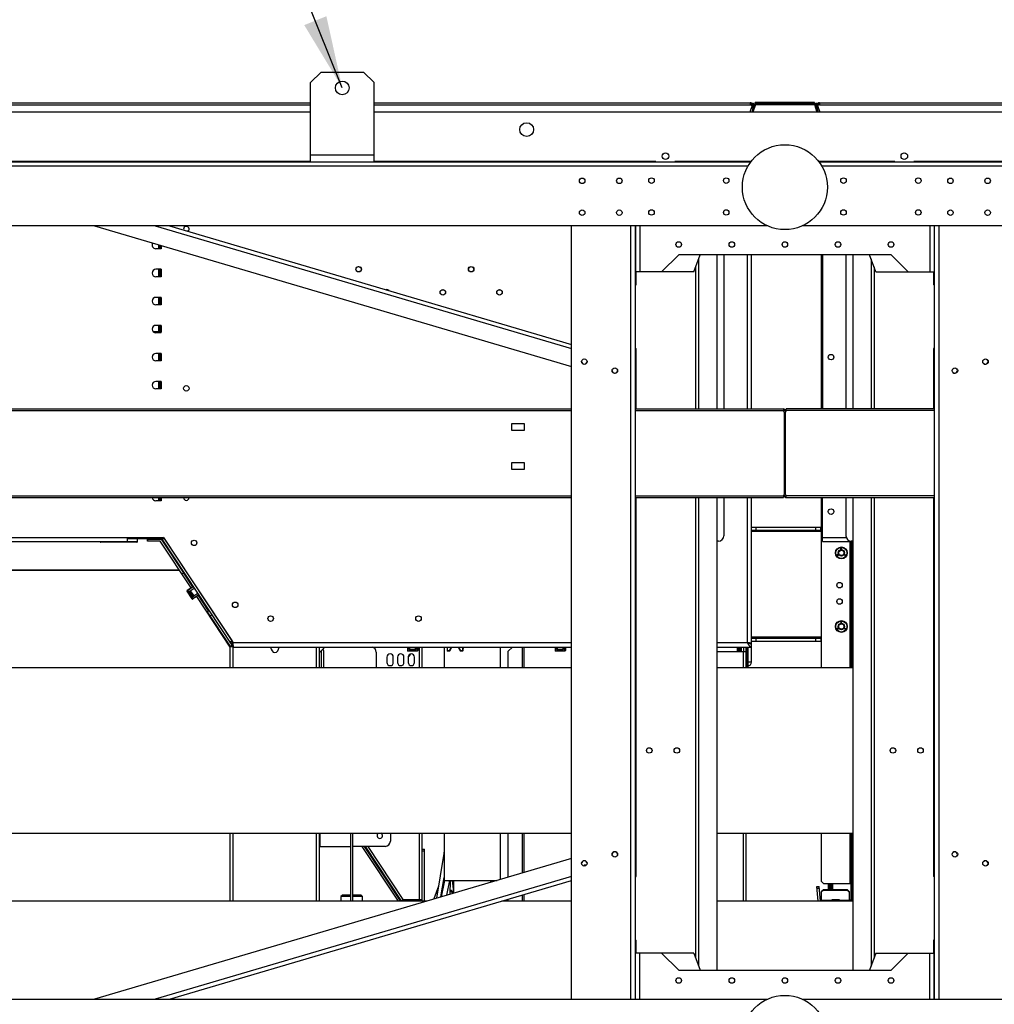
# Model space of a CAD drawing. Header units: millimetres. Extents: x 0 to 39025, y 0 to 11880.
# Tile 30 of 54: x 27178 to 28096, y 5759 to 6687. Entities that reach past the tile are written whole.
import ezdxf

# ---------------------------------------------------------------- set-up
doc = ezdxf.new("R2010")
doc.units = ezdxf.units.MM
doc.layers.add('ANOTACIJE', color=7, linetype='Continuous')
doc.dimstyles.new('SLDDIMSTYLE2', dxfattribs={"dimtxt": 0.18, "dimasz": 1.050735, "dimexe": 0, "dimexo": 0.0625, "dimgap": 0, "dimtad": 0, "dimtih": 1, "dimtoh": 1, "dimdec": 0, "dimrnd": 1e-09, "dimzin": 0, "dimdsep": 46, "dimtxsty": 'Standard', "dimblk1": 'DOT', "dimblk2": 'DOT', "dimsah": 1, "dimcen": 0.09, "dimadec": 0, "dimazin": 0, "dimtfac": 1.050735, "dimtdec": 0, "dimtofl": 0, "dimtmove": 0, "dimatfit": 3, "dimldrblk": 'DOT', "dimfxl": 1, "dimfrac": 2, "dimtolj": 1, "dimtzin": 0, "dimarcsym": 0})
doc.dimstyles.new('SLDDIMSTYLE3', dxfattribs={"dimtxt": 0.18, "dimasz": 3.414889, "dimexe": 0, "dimexo": 0.0625, "dimgap": 0, "dimtad": 0, "dimtih": 1, "dimtoh": 1, "dimdec": 0, "dimrnd": 1e-09, "dimzin": 0, "dimdsep": 46, "dimtxsty": 'Standard', "dimsah": 1, "dimcen": 0.09, "dimadec": 0, "dimazin": 0, "dimtfac": 3.414889, "dimtdec": 0, "dimtofl": 0, "dimtmove": 0, "dimatfit": 3, "dimfxl": 1, "dimfrac": 2, "dimtolj": 1, "dimtzin": 0, "dimarcsym": 0})

# ---------------------------------------------------------------- blocks, each defined once
blk = doc.blocks.new('_Dot')
at = {"color": 0, "linetype": 'ByBlock', "lineweight": -2}
blk.add_line((-0.5, 0), (-1, 0), dxfattribs=at)
at = {"color": 0, "linetype": 'ByBlock', "const_width": 0.5}
blk.add_lwpolyline([(-0.25, 0, 1), (0.25, 0, 1)], format="xyb", close=True, dxfattribs=at)

msp = doc.modelspace()

# ---------------------------------------------------------------- linework, layer by layer
at = {"color": 7, "linetype": 'Continuous', "lineweight": 25, "ltscale": 20}
for p, q in [((27461.68, 6637.92), (27451.68, 6627.92)), ((27461.68, 6637.92), (27501.68, 6637.92)), ((27511.68, 6627.92), (27501.68, 6637.92)), ((27451.68, 6552.92), (27451.68, 6627.92)), ((27511.68, 6552.92), (27511.68, 6627.92)), ((26836.68, 6608.98), (27451.68, 6608.98)), ((26836.68, 6606.98), (27451.68, 6606.98)), ((27511.68, 6608.98), (27865.81, 6608.98)), ((27511.68, 6606.98), (27865.81, 6606.98)), ((27867.71, 6606.36), (27865.7, 6600.17)), ((27865.81, 6608.98), (27865.81, 6606.98)), ((27865.81, 6606.98), (27867.71, 6606.36)), ((27866.64, 6606.73), (27866.64, 6607.31)), ((27866.89, 6608.65), (27869.11, 6608.65)), ((27869.65, 6607.22), (27867.36, 6600.17)), ((27869.83, 6607.74), (27867.37, 6600.17)), ((27867.75, 6606.55), (27869.11, 6606.55)), ((27870.78, 6607.43), (27868.42, 6600.17)), ((27869.11, 6605.76), (27869.11, 6608.65)), ((27869.11, 6605.81), (27869.2, 6605.81)), ((27869.11, 6605.79), (27869.19, 6605.79)), ((27869.67, 6607.24), (27869.65, 6607.22)), ((27869.83, 6607.74), (27870.78, 6607.43)), ((27926.56, 6609.35), (27870.56, 6609.35)), ((27870.56, 6609.35), (27926.56, 6609.35)), ((27870.56, 6608.69), (27870.56, 6609.35)), ((27870.56, 6609.25), (27871.56, 6609.23)), ((27870.71, 6607.2), (27926.41, 6607.2)), ((27871.54, 6607.98), (27871.54, 6608.98)), ((27871.54, 6608.98), (27925.58, 6608.98)), ((27871.54, 6607.98), (27925.58, 6607.98)), ((27871.56, 6609.23), (27871.56, 6608.98)), ((27871.56, 6609.23), (27925.56, 6609.23)), ((27925.56, 6609.23), (27926.56, 6609.25)), ((27925.56, 6608.98), (27925.56, 6609.23)), ((27925.58, 6607.98), (27925.58, 6608.98)), ((27927.29, 6607.74), (27926.34, 6607.43)), ((27926.34, 6607.43), (27928.7, 6600.17)), ((27926.56, 6609.35), (27926.56, 6608.69)), ((27927.29, 6607.74), (27929.75, 6600.17)), ((27927.47, 6607.22), (27927.45, 6607.24)), ((27927.47, 6607.22), (27929.76, 6600.17)), ((27927.92, 6605.81), (27928.01, 6605.81)), ((27927.93, 6605.79), (27928.01, 6605.79)), ((27928.01, 6608.65), (27930.23, 6608.65)), ((27928.01, 6608.65), (27928.01, 6605.76)), ((27928.01, 6606.55), (27929.37, 6606.55)), ((27931.31, 6606.98), (27929.41, 6606.36)), ((27929.41, 6606.36), (27931.42, 6600.17)), ((27930.48, 6607.31), (27930.48, 6606.73)), ((27931.31, 6608.98), (28285.44, 6608.98)), ((27931.31, 6608.98), (27931.31, 6606.98)), ((27931.31, 6606.98), (28285.44, 6606.98)), ((27451.68, 6600.17), (26836.68, 6600.17)), ((28285.44, 6600.17), (27511.68, 6600.17)), ((27866.58, 6602.88), (27869.05, 6605.34)), ((27866.59, 6602.91), (27869.06, 6605.38)), ((27866.75, 6603.4), (27869.11, 6605.76)), ((27867.51, 6605.76), (27869.11, 6605.76)), ((27928.01, 6605.76), (27930.37, 6603.4)), ((27928.01, 6605.76), (27929.6, 6605.76)), ((27930.53, 6602.91), (27928.06, 6605.38)), ((27930.54, 6602.88), (27928.07, 6605.34)), ((27451.68, 6559.92), (27511.68, 6559.92)), ((27866.19, 6552.92), (26497.18, 6552.92)), ((27451.68, 6553.72), (26836.68, 6553.72)), ((27777.06, 6553.72), (27511.68, 6553.72)), ((27776.06, 6552.92), (27776.06, 6553.72)), ((27777.06, 6552.92), (27777.06, 6553.72)), ((27866.79, 6553.72), (27795.06, 6553.72)), ((27795.06, 6553.72), (27795.06, 6552.92)), ((27796.06, 6553.72), (27796.06, 6552.92)), ((28002.06, 6553.72), (27930.33, 6553.72)), ((29299.94, 6552.92), (27930.93, 6552.92)), ((28001.06, 6553.72), (28001.06, 6552.92)), ((28002.06, 6553.72), (28002.06, 6552.92)), ((28285.44, 6553.72), (28020.06, 6553.72)), ((28020.06, 6552.92), (28020.06, 6553.72)), ((28021.06, 6552.92), (28021.06, 6553.72)), ((27863.75, 6549.12), (26499.62, 6549.12)), ((29297.5, 6549.12), (27933.37, 6549.12)), ((27882.2, 6492.92), (26481.17, 6492.92)), ((27248.17, 6492.92), (27697.61, 6360.42)), ((27305.46, 6492.92), (27697.61, 6377.31)), ((27318.9, 6492.92), (27697.61, 6381.27)), ((27697.61, 5764.42), (27697.61, 6492.92)), ((27753.61, 5764.42), (27753.61, 6492.92)), ((27757.61, 6492.92), (27757.61, 5764.42)), ((27757.91, 6492.92), (27757.91, 6449.62)), ((27761.91, 6492.92), (27761.91, 6449.62)), ((29315.95, 6492.92), (27914.93, 6492.92)), ((28035.21, 6492.92), (28035.21, 6449.62)), ((28039.21, 6492.92), (28039.21, 6449.62)), ((28039.51, 5764.42), (28039.51, 6492.92)), ((28043.51, 6492.92), (28043.51, 5764.42)), ((27311.06, 6471.42), (27306.06, 6471.42)), ((27308.66, 6475.08), (27308.66, 6471.42)), ((27309.46, 6474.85), (27309.46, 6471.42)), ((27310.96, 6474.41), (27310.96, 6471.42)), ((27311.06, 6471.42), (27311.06, 6474.38)), ((27798.56, 6465.82), (27782.36, 6449.62)), ((27998.56, 6465.82), (27798.56, 6465.82)), ((27812.91, 6449.62), (27818.81, 6465.82)), ((27817.44, 6320.47), (27817.44, 6462.06)), ((27834.65, 6320.47), (27834.65, 6465.82)), ((27841.06, 6465.82), (27841.06, 6320.47)), ((27863.06, 6465.82), (27863.06, 6320.47)), ((27867.06, 6320.47), (27867.06, 6465.82)), ((27933.06, 6320.47), (27933.06, 6465.82)), ((27934.06, 6465.82), (27934.06, 6320.47)), ((27956.06, 6465.82), (27956.06, 6320.47)), ((27962.47, 6465.82), (27962.47, 6320.47)), ((27984.21, 6449.62), (27978.31, 6465.82)), ((27979.68, 6462.06), (27979.68, 6320.47)), ((27998.56, 6465.82), (28014.76, 6449.62)), ((27311.06, 6452.02), (27306.06, 6452.02)), ((27308.66, 6452.02), (27308.66, 6445.02)), ((27309.46, 6452.02), (27309.46, 6445.02)), ((27310.96, 6452.02), (27310.96, 6445.02)), ((27311.06, 6445.02), (27311.06, 6452.02)), ((27812.91, 6449.62), (27757.91, 6449.62)), ((27758.61, 6437.42), (27758.61, 6449.62)), ((27814.61, 6320.47), (27814.61, 6454.29)), ((27982.51, 6454.29), (27982.51, 6320.47)), ((27984.21, 6449.62), (28039.21, 6449.62)), ((28038.51, 6449.62), (28038.51, 6437.42)), ((27311.06, 6445.02), (27306.06, 6445.02)), ((27758.61, 6439.42), (27757.61, 6439.42)), ((28038.51, 6439.42), (28039.51, 6439.42)), ((27757.61, 6437.42), (27758.61, 6437.42)), ((28039.51, 6437.42), (28038.51, 6437.42)), ((27311.06, 6425.62), (27306.06, 6425.62)), ((27308.66, 6425.62), (27308.66, 6418.62)), ((27309.46, 6425.62), (27309.46, 6418.62)), ((27310.96, 6425.62), (27310.96, 6418.62)), ((27311.06, 6418.62), (27311.06, 6425.62)), ((27311.06, 6418.62), (27306.06, 6418.62)), ((27304.16, 6392.8), (27304.16, 6392.86)), ((27304.65, 6392.86), (27304.53, 6392.86)), ((27304.53, 6392.86), (27304.53, 6392.57)), ((27304.66, 6393.24), (27304.54, 6393.24)), ((27311.06, 6392.86), (27304.65, 6392.86)), ((27311.06, 6393.24), (27304.66, 6393.24)), ((27311.06, 6399.22), (27306.06, 6399.22)), ((27308.66, 6399.22), (27308.66, 6393.24)), ((27309.46, 6399.22), (27309.46, 6393.24)), ((27310.96, 6399.22), (27310.96, 6393.24)), ((27311.06, 6392.22), (27311.06, 6399.22)), ((27311.06, 6392.22), (27306.06, 6392.22)), ((27757.61, 6377.42), (27758.61, 6377.42)), ((27757.61, 6375.42), (27758.61, 6375.42)), ((27758.61, 6320.47), (27758.61, 6377.42)), ((28039.51, 6377.42), (28038.51, 6377.42)), ((28038.51, 6377.42), (28038.51, 6320.47)), ((28039.51, 6375.42), (28038.51, 6375.42)), ((27311.06, 6372.82), (27306.06, 6372.82)), ((27311.06, 6365.82), (27306.06, 6365.82)), ((27308.66, 6372.82), (27308.66, 6365.82)), ((27309.46, 6372.82), (27309.46, 6365.82)), ((27310.96, 6372.82), (27310.96, 6365.82)), ((27311.06, 6365.82), (27311.06, 6372.82)), ((27311.06, 6346.42), (27306.06, 6346.42)), ((27308.66, 6346.42), (27308.66, 6339.42)), ((27309.46, 6346.42), (27309.46, 6339.42)), ((27310.96, 6346.42), (27310.96, 6339.42)), ((27311.06, 6339.42), (27311.06, 6346.42)), ((27311.06, 6339.42), (27306.06, 6339.42)), ((26464.56, 6320.47), (27697.61, 6320.47)), ((26464.56, 6318.87), (27697.61, 6318.87)), ((27757.61, 6320.47), (27897.31, 6320.47)), ((27757.61, 6318.87), (27897.21, 6318.87)), ((27897.21, 6320.47), (27897.21, 6318.87)), ((27897.31, 6319.67), (27897.21, 6319.67)), ((27898.01, 6317.48), (27897.21, 6318.87)), ((27897.31, 6320.47), (27897.31, 6319.67)), ((27898.44, 6320), (27897.87, 6319.43)), ((27898.17, 6319.14), (27897.87, 6319.43)), ((27898.74, 6319.7), (27898.17, 6319.14)), ((27898.74, 6319.7), (27898.44, 6320)), ((27899.91, 6318.87), (27899.11, 6317.48)), ((27899.3, 6319.47), (27899.3, 6318.67)), ((27899.91, 6319.47), (27899.3, 6319.47)), ((27899.79, 6318.67), (27899.3, 6318.67)), ((28039.51, 6320.47), (27899.91, 6320.47)), ((27899.91, 6318.87), (27899.91, 6320.47)), ((28039.51, 6318.87), (27899.91, 6318.87)), ((27898.01, 6317.48), (27898.01, 6239.85)), ((27899.11, 6239.85), (27899.11, 6317.48)), ((27653.21, 6306.47), (27641.21, 6306.47)), ((27641.21, 6306.47), (27641.21, 6300.47)), ((27641.21, 6300.47), (27653.21, 6300.47)), ((27653.21, 6300.47), (27653.21, 6306.47)), ((27653.21, 6269.67), (27641.21, 6269.67)), ((27641.21, 6269.67), (27641.21, 6263.67)), ((27641.21, 6263.67), (27653.21, 6263.67)), ((27653.21, 6263.67), (27653.21, 6269.67)), ((26585.95, 6238.47), (27697.61, 6238.47)), ((26587.16, 6236.87), (27697.61, 6236.87)), ((27308.66, 6236.87), (27308.66, 6233.82)), ((27309.46, 6236.87), (27309.46, 6233.82)), ((27310.96, 6236.87), (27310.96, 6233.82)), ((27311.06, 6233.82), (27311.06, 6236.87)), ((27757.61, 6238.47), (27897.21, 6238.47)), ((27757.61, 6236.87), (27897.21, 6236.87)), ((27758.61, 5879.92), (27758.61, 6236.87)), ((27814.61, 5803.05), (27814.61, 6236.87)), ((27817.44, 5795.28), (27817.44, 6236.87)), ((27834.65, 5791.52), (27834.65, 6236.87)), ((27841.06, 6236.87), (27841.06, 6200.92)), ((27863.06, 6236.87), (27863.06, 6100.12)), ((27867.06, 6099.14), (27867.06, 6236.87)), ((27897.21, 6238.47), (27898.01, 6239.85)), ((27897.21, 6238.47), (27897.21, 6236.87)), ((27897.21, 6237.87), (27897.82, 6237.87)), ((27897.33, 6238.67), (27897.82, 6238.67)), ((27897.82, 6237.87), (27897.82, 6238.67)), ((27898.38, 6237.63), (27898.95, 6238.2)), ((27898.38, 6237.63), (27898.68, 6237.34)), ((27898.68, 6237.34), (27899.25, 6237.9)), ((27898.95, 6238.2), (27899.25, 6237.9)), ((27899.11, 6239.85), (27899.91, 6238.47)), ((27899.81, 6236.87), (27899.81, 6237.67)), ((27899.81, 6237.67), (27899.91, 6237.67)), ((27899.81, 6236.87), (28039.51, 6236.87)), ((27899.91, 6236.87), (27899.91, 6238.47)), ((28039.51, 6238.47), (27899.91, 6238.47)), ((27933.06, 6076.67), (27933.06, 6236.87)), ((27934.06, 6195.42), (27934.06, 6236.87)), ((27956.06, 6236.87), (27956.06, 6200.92)), ((27962.47, 6236.87), (27962.47, 5791.52)), ((27979.68, 6236.87), (27979.68, 5795.28)), ((27982.51, 6236.87), (27982.51, 5803.05)), ((28038.51, 6236.87), (28038.51, 5879.92)), ((27311.06, 6233.82), (27306.06, 6233.82)), ((27867.06, 6209.07), (27932.56, 6209.07)), ((27871.06, 6209.07), (27871.06, 6206.07)), ((27927.56, 6206.07), (27927.56, 6209.07)), ((27932.56, 6205.27), (27932.56, 6209.07)), ((26548.03, 6199.42), (27313.26, 6199.42)), ((27279.06, 6199.42), (27279.06, 6195.42)), ((27279.06, 6198.42), (27308.66, 6198.42)), ((27288.66, 6197.92), (27279.06, 6197.92)), ((27285.16, 6197.92), (27285.16, 6198.42)), ((27288.66, 6195.42), (27288.66, 6197.92)), ((27298.3, 6198.42), (27298.3, 6195.82)), ((27298.31, 6195.82), (27298.31, 6198.42)), ((27298.31, 6197.87), (27311.39, 6197.87)), ((27308.66, 6197.87), (27308.66, 6198.42)), ((27309.46, 6198.42), (27309.46, 6198.56)), ((27311.32, 6198.42), (27309.46, 6198.42)), ((27310.93, 6197.87), (27311.4, 6198.18)), ((27310.96, 6199.42), (27310.96, 6198.42)), ((27311.09, 6197.97), (27311.16, 6197.87)), ((27311.26, 6199.42), (27311.26, 6198.96)), ((27311.26, 6198.96), (27312.76, 6198.96)), ((27311.37, 6198.24), (27311.26, 6198.42)), ((27333.14, 6165.01), (27311.39, 6197.87)), ((27312.89, 6198.52), (27311.64, 6197.69)), ((27311.64, 6197.69), (27377.71, 6097.86)), ((27312.79, 6198.73), (27313.56, 6198.96)), ((27313.69, 6198.76), (27312.89, 6198.52)), ((27313.6, 6198.73), (27312.89, 6198.52)), ((27313.26, 6199.42), (27378.98, 6100.12)), ((27313.69, 6198.76), (27377.61, 6102.19)), ((27313.69, 6198.76), (27313.69, 6198.76)), ((27932.56, 6206.07), (27867.06, 6206.07)), ((27867.06, 6205.27), (27933.06, 6205.27)), ((27934.06, 6199.42), (27956.29, 6199.42)), ((26543.71, 6195.42), (27288.66, 6195.42)), ((27288.16, 6194.92), (27254.16, 6194.92)), ((27310.1, 6195.82), (27298.3, 6195.82)), ((27339.23, 6151.81), (27310.1, 6195.82)), ((27836.06, 6195.92), (27834.65, 6195.92)), ((27934.06, 6195.42), (27962.47, 6195.42)), ((27951.34, 6188.45), (27951.34, 6189.43)), ((27951.34, 6189.43), (27951.87, 6189.43)), ((27951.58, 6188.45), (27951.34, 6188.45)), ((27951.58, 6189), (27951.58, 6189.25)), ((27951.58, 6189.25), (27951.82, 6189.25)), ((27951.82, 6189), (27951.58, 6189)), ((27951.87, 6188.82), (27951.58, 6188.82)), ((27951.58, 6188.82), (27951.58, 6188.45)), ((27959.76, 6195.42), (27959.76, 6076.67)), ((27960.56, 6195.42), (27960.56, 6076.67)), ((27962.47, 6195.92), (27961.06, 6195.92)), ((27962.06, 6076.67), (27962.06, 6195.42)), ((27962.36, 6076.67), (27962.36, 6195.42)), ((27962.47, 6195.32), (27962.36, 6195.32)), ((27947.51, 6183.03), (27948.36, 6183.52)), ((27947.7, 6182.7), (27947.51, 6183.03)), ((27948.37, 6182.89), (27947.7, 6182.7)), ((27948.47, 6183.32), (27947.77, 6182.91)), ((27947.77, 6182.91), (27948.59, 6183.12)), ((27947.88, 6182.4), (27948.37, 6182.89)), ((27948.07, 6182.07), (27947.88, 6182.4)), ((27948.91, 6182.56), (27948.07, 6182.07)), ((27948.68, 6182.96), (27948.09, 6182.35)), ((27948.09, 6182.35), (27948.8, 6182.76)), ((27948.36, 6183.52), (27948.47, 6183.32)), ((27948.59, 6183.12), (27948.68, 6182.96)), ((27948.8, 6182.76), (27948.91, 6182.56)), ((27954.69, 6182.7), (27955.08, 6183.38)), ((27954.84, 6182.62), (27954.69, 6182.7)), ((27955.11, 6183.07), (27954.84, 6182.62)), ((27955.05, 6182.54), (27955.3, 6182.96)), ((27955.21, 6182.45), (27955.05, 6182.54)), ((27955.08, 6183.38), (27955.92, 6182.89)), ((27955.3, 6182.96), (27955.11, 6183.07)), ((27955.46, 6182.87), (27955.21, 6182.45)), ((27955.38, 6182.31), (27955.65, 6182.76)), ((27955.54, 6182.22), (27955.38, 6182.31)), ((27955.65, 6182.76), (27955.46, 6182.87)), ((27955.92, 6182.89), (27955.54, 6182.22)), ((27328.35, 6168.25), (26514.38, 6168.25)), ((27328.18, 6168.51), (26514.67, 6168.51)), ((27330.5, 6165.01), (27330.74, 6165.01)), ((27332.4, 6165.79), (27332.15, 6165.63)), ((27332.4, 6165.79), (27332.38, 6165.57)), ((27340.79, 6152.85), (27332.38, 6165.57)), ((27334.52, 6162.65), (27332.4, 6165.79)), ((27332.93, 6165.01), (27333.14, 6165.01)), ((27333.14, 6165.01), (27333.32, 6164.74)), ((27333.32, 6164.44), (27333.32, 6164.74)), ((27333.32, 6164.74), (27335.96, 6160.75)), ((27340.95, 6152.95), (27334.52, 6162.65)), ((27335.96, 6160.49), (27335.96, 6160.75)), ((27962.06, 6164.42), (27962.36, 6164.42)), ((27962.36, 6163.99), (27962.06, 6163.99)), ((27341.16, 6153.09), (27335.65, 6149.45)), ((27341.37, 6152.77), (27335.85, 6149.12)), ((27337.3, 6148.56), (27342.07, 6151.72)), ((27340.36, 6141.44), (27335.45, 6148.86)), ((27335.65, 6149.45), (27335.56, 6149.38)), ((27335.85, 6149.12), (27335.76, 6149.06)), ((27335.76, 6149.06), (27340.66, 6141.65)), ((27337.3, 6148.56), (27340.81, 6143.27)), ((27338.86, 6149.21), (27337.48, 6148.3)), ((27342.01, 6144.44), (27338.86, 6149.21)), ((27340.63, 6143.53), (27342.01, 6144.44)), ((27340.76, 6141.71), (27346.28, 6145.36)), ((27345.58, 6146.42), (27340.81, 6143.27)), ((27346.49, 6145.04), (27340.98, 6141.4)), ((27376.18, 6095.99), (27344.56, 6143.77)), ((27355.74, 6130.27), (27346.12, 6144.8)), ((27355.89, 6130.37), (27346.27, 6144.9)), ((27340.76, 6141.71), (27340.66, 6141.65)), ((27340.98, 6141.4), (27340.88, 6141.34)), ((27354.43, 6129.41), (27356.1, 6130.52)), ((27354.43, 6129.41), (27376.05, 6096.76)), ((27358.86, 6126.35), (27357.19, 6125.24)), ((27947.51, 6113.66), (27948.36, 6114.14)), ((27948.36, 6114.14), (27948.47, 6113.95)), ((27951.34, 6120.05), (27951.87, 6120.05)), ((27951.34, 6119.08), (27951.34, 6120.05)), ((27951.58, 6119.08), (27951.34, 6119.08)), ((27951.58, 6119.88), (27951.82, 6119.88)), ((27951.58, 6119.62), (27951.58, 6119.88)), ((27951.82, 6119.62), (27951.58, 6119.62)), ((27951.58, 6119.45), (27951.58, 6119.08)), ((27951.87, 6119.45), (27951.58, 6119.45)), ((27933.06, 6105.27), (27867.06, 6105.27)), ((27932.56, 6105.27), (27932.56, 6101.47)), ((27947.7, 6113.33), (27947.51, 6113.66)), ((27948.37, 6113.51), (27947.7, 6113.33)), ((27948.47, 6113.95), (27947.77, 6113.54)), ((27947.77, 6113.54), (27948.59, 6113.74)), ((27947.88, 6113.03), (27948.37, 6113.51)), ((27948.07, 6112.7), (27947.88, 6113.03)), ((27948.91, 6113.19), (27948.07, 6112.7)), ((27948.68, 6113.59), (27948.09, 6112.98)), ((27948.09, 6112.98), (27948.8, 6113.38)), ((27948.59, 6113.74), (27948.68, 6113.59)), ((27948.8, 6113.38), (27948.91, 6113.19)), ((27954.69, 6113.33), (27955.08, 6114)), ((27954.84, 6113.24), (27954.69, 6113.33)), ((27955.11, 6113.7), (27954.84, 6113.24)), ((27955.05, 6113.17), (27955.3, 6113.59)), ((27955.21, 6113.07), (27955.05, 6113.17)), ((27955.08, 6114), (27955.92, 6113.51)), ((27955.3, 6113.59), (27955.11, 6113.7)), ((27955.46, 6113.5), (27955.21, 6113.07)), ((27955.38, 6112.93), (27955.65, 6113.39)), ((27955.54, 6112.84), (27955.38, 6112.93)), ((27955.65, 6113.39), (27955.46, 6113.5)), ((27955.92, 6113.51), (27955.54, 6112.84)), ((27376, 6100.45), (27377.25, 6101.28)), ((27376.05, 6096.76), (27377.71, 6097.86)), ((27376.18, 6076.67), (27376.18, 6096.32)), ((27378.98, 6096.32), (27376.18, 6096.32)), ((27377.21, 6099.53), (27378.89, 6096.99)), ((27377.61, 6102.19), (27377.61, 6102.19)), ((27377.74, 6100.94), (27378.06, 6101.52)), ((27378.16, 6101.36), (27377.92, 6100.92)), ((27377.92, 6100.92), (27377.92, 6099.42)), ((27377.92, 6099.42), (27378.98, 6099.42)), ((27378.43, 6096.32), (27378.15, 6096.75)), ((27378.21, 6096.32), (27378.18, 6096.36)), ((27378.98, 6096.12), (27378.98, 6100.12)), ((27697.61, 6100.12), (27378.98, 6100.12)), ((27378.98, 6099.12), (27378.98, 6099.12)), ((27378.98, 6076.67), (27378.98, 6099.12)), ((27378.98, 6097.12), (27378.98, 6097.12)), ((27378.98, 6096.12), (27697.61, 6096.12)), ((27457.38, 6076.67), (27457.38, 6096.12)), ((27460.18, 6090.99), (27465.31, 6096.12)), ((27460.18, 6076.67), (27460.18, 6096.12)), ((27543.03, 6096.12), (27543.03, 6092.82)), ((27543.41, 6096.12), (27543.41, 6092.81)), ((27544.68, 6093.7), (27544.68, 6096.12)), ((27551.03, 6096.12), (27551.03, 6093.7)), ((27552.3, 6092.81), (27552.3, 6096.12)), ((27552.69, 6096.12), (27552.69, 6092.82)), ((27554.45, 6076.67), (27554.45, 6096.12)), ((27556.75, 6096.12), (27556.75, 6076.67)), ((27577.56, 6096.12), (27577.56, 6076.67)), ((27580.33, 6096.12), (27580.41, 6092.8)), ((27580.79, 6092.81), (27580.71, 6096.12)), ((27584.03, 6095.6), (27582.67, 6092.81)), ((27584.46, 6095.6), (27583.01, 6092.65)), ((27591.69, 6095.6), (27584.03, 6095.6)), ((27592.71, 6092.65), (27591.26, 6095.6)), ((27593.05, 6092.81), (27591.69, 6095.6)), ((27595.01, 6096.12), (27594.93, 6092.81)), ((27595.39, 6096.12), (27595.31, 6092.8)), ((27630.56, 6076.67), (27630.56, 6096.12)), ((27641.86, 6096.12), (27638.06, 6092.32)), ((27651.26, 6096.12), (27651.26, 6076.67)), ((27653.06, 6076.67), (27653.06, 6096.12)), ((27682.13, 6096.12), (27682.13, 6092.82)), ((27682.51, 6096.12), (27682.51, 6092.81)), ((27683.78, 6093.7), (27683.78, 6096.12)), ((27690.13, 6096.12), (27690.13, 6093.7)), ((27691.4, 6092.81), (27691.4, 6096.12)), ((27691.79, 6096.12), (27691.79, 6092.82)), ((27863.06, 6100.12), (27834.65, 6100.12)), ((27834.65, 6096.12), (27867.06, 6096.12)), ((27853.56, 6096.12), (27853.56, 6091.62)), ((27854.56, 6096.12), (27854.56, 6091.62)), ((27855.36, 6091.62), (27855.36, 6096.12)), ((27855.81, 6091.62), (27855.81, 6096.12)), ((27856.81, 6091.62), (27856.81, 6096.12)), ((27857.61, 6091.62), (27857.61, 6096.12)), ((27859.96, 6091.62), (27859.96, 6096.12)), ((27861.96, 6076.67), (27861.96, 6096.12)), ((27862.26, 6096.12), (27862.26, 6076.67)), ((27863.76, 6099.87), (27863.76, 6099.85)), ((27863.76, 6096.12), (27863.76, 6076.67)), ((27864.06, 6081.92), (27864.06, 6096.12)), ((27864.42, 6099.62), (27867.06, 6099.62)), ((27867.06, 6104.47), (27932.56, 6104.47)), ((27932.56, 6101.47), (27867.06, 6101.47)), ((27867.06, 6096.12), (27867.06, 6099.12)), ((27867.06, 6081.92), (27867.06, 6096.1)), ((27871.06, 6104.47), (27871.06, 6101.47)), ((27927.56, 6101.47), (27927.56, 6104.47)), ((27462.18, 6076.67), (27462.18, 6092.99)), ((27464.18, 6076.67), (27464.18, 6092.12)), ((27513.57, 6091.32), (27513.57, 6076.67)), ((27523.75, 6086.62), (27523.75, 6081.62)), ((27529.75, 6081.62), (27529.75, 6086.62)), ((27533.75, 6086.62), (27533.75, 6081.62)), ((27539.75, 6081.62), (27539.75, 6086.62)), ((27543.03, 6092.82), (27543.03, 6092.7)), ((27543.03, 6092.7), (27543.05, 6092.62)), ((27543.41, 6092.81), (27543.41, 6092.69)), ((27543.41, 6092.69), (27552.3, 6092.69)), ((27552.3, 6092.32), (27543.41, 6092.32)), ((27543.75, 6086.62), (27543.75, 6081.62)), ((27544.68, 6093.7), (27551.03, 6093.7)), ((27550.72, 6095.36), (27545, 6095.36)), ((27545, 6095.36), (27545, 6093.7)), ((27549.75, 6081.62), (27549.75, 6086.62)), ((27550.72, 6093.7), (27550.72, 6095.36)), ((27552.3, 6092.81), (27552.3, 6092.69)), ((27552.69, 6092.82), (27552.69, 6092.7)), ((27580.41, 6092.8), (27580.42, 6092.69)), ((27580.42, 6092.69), (27580.8, 6092.7)), ((27580.79, 6092.81), (27580.8, 6092.7)), ((27580.8, 6092.7), (27582.61, 6092.7)), ((27580.8, 6092.7), (27580.8, 6092.32)), ((27582.61, 6092.32), (27580.8, 6092.32)), ((27582.67, 6092.81), (27582.61, 6092.7)), ((27582.61, 6092.7), (27582.61, 6092.32)), ((27582.61, 6092.7), (27582.96, 6092.53)), ((27583.01, 6092.65), (27582.96, 6092.53)), ((27592.71, 6092.65), (27592.76, 6092.53)), ((27592.76, 6092.53), (27593.11, 6092.7)), ((27593.05, 6092.81), (27593.11, 6092.7)), ((27593.11, 6092.7), (27594.92, 6092.7)), ((27593.11, 6092.7), (27593.11, 6092.32)), ((27594.92, 6092.32), (27593.11, 6092.32)), ((27594.93, 6092.81), (27594.92, 6092.7)), ((27594.92, 6092.7), (27594.92, 6092.32)), ((27594.92, 6092.7), (27595.3, 6092.69)), ((27595.31, 6092.8), (27595.3, 6092.69)), ((27638.06, 6076.67), (27638.06, 6092.32)), ((27682.13, 6092.82), (27682.13, 6092.7)), ((27682.13, 6092.7), (27682.15, 6092.62)), ((27682.51, 6092.81), (27682.51, 6092.69)), ((27682.51, 6092.69), (27691.4, 6092.69)), ((27691.4, 6092.32), (27682.51, 6092.32)), ((27683.78, 6093.7), (27690.13, 6093.7)), ((27689.82, 6095.36), (27684.1, 6095.36)), ((27684.1, 6095.36), (27684.1, 6093.7)), ((27689.82, 6093.7), (27689.82, 6095.36)), ((27691.4, 6092.81), (27691.4, 6092.69)), ((27691.79, 6092.82), (27691.79, 6092.7)), ((27861.96, 6091.62), (27834.65, 6091.62)), ((27859.16, 6091.62), (27859.16, 6076.67)), ((27862.26, 6081.12), (27861.96, 6081.12)), ((27867.06, 6081.92), (27864.06, 6081.92)), ((27697.61, 6076.67), (26764.06, 6076.67)), ((27962.47, 6076.67), (27834.65, 6076.67)), ((26920.06, 5920.67), (27697.61, 5920.67)), ((27376.18, 5856.67), (27376.18, 5920.67)), ((27378.98, 5856.67), (27378.98, 5920.67)), ((27457.38, 5856.67), (27457.38, 5920.67)), ((27460.18, 5856.67), (27460.18, 5920.67)), ((27460.98, 5908.32), (27460.98, 5920.67)), ((27489.46, 5920.67), (27489.46, 5856.67)), ((27491.46, 5856.67), (27491.46, 5920.67)), ((27526.98, 5920.67), (27526.98, 5913.32)), ((27554.45, 5858.09), (27554.45, 5920.67)), ((27556.75, 5920.67), (27556.75, 5858.09)), ((27577.56, 5920.67), (27577.56, 5876.24)), ((27630.56, 5877.15), (27630.56, 5920.67)), ((27638.06, 5879.36), (27638.06, 5920.67)), ((27651.26, 5920.67), (27651.26, 5883.25)), ((27653.06, 5883.78), (27653.06, 5920.67)), ((27834.65, 5920.67), (27962.47, 5920.67)), ((27859.16, 5920.67), (27859.16, 5856.67)), ((27861.96, 5856.67), (27861.96, 5920.67)), ((27933.06, 5875.27), (27933.06, 5920.67)), ((27959.76, 5920.67), (27959.76, 5873.27)), ((27960.56, 5920.67), (27960.56, 5858.27)), ((27962.06, 5858.27), (27962.06, 5920.67)), ((27962.36, 5856.67), (27962.36, 5920.67)), ((27460.18, 5908.32), (27489.46, 5908.32)), ((27521.98, 5908.32), (27491.46, 5908.32)), ((27534.58, 5856.67), (27500.4, 5908.32)), ((27536.66, 5856.93), (27502.65, 5908.32)), ((27534.57, 5860.41), (27502.87, 5908.32)), ((27503.17, 5908.32), (27536.96, 5857.26)), ((27539.17, 5858.09), (27505.93, 5908.32)), ((27557.06, 5856.67), (27557.06, 5905.67)), ((27557.06, 5905.67), (27559.06, 5905.67)), ((27559.06, 5903.67), (27557.06, 5903.67)), ((27559.06, 5856.67), (27559.06, 5905.67)), ((27577.2, 5901.67), (27570.34, 5859.39)), ((27697.61, 5896.91), (27248.17, 5764.42)), ((27709.56, 5890.8), (27709.56, 5889.71)), ((27709.56, 5890.8), (27711.74, 5890.8)), ((27697.61, 5880.02), (27305.46, 5764.42)), ((27318.9, 5764.42), (27697.61, 5876.06)), ((27574.6, 5860.65), (27577.56, 5878.91)), ((27577.86, 5876.24), (27574.71, 5860.68)), ((27576.08, 5869.79), (27577.21, 5873.05)), ((27577.56, 5876.24), (27627.49, 5876.24)), ((27580.14, 5862.28), (27582.96, 5876.24)), ((27583.4, 5863.24), (27583.66, 5876.24)), ((27585.23, 5876.24), (27586.56, 5865.49)), ((27586.56, 5876.24), (27586.56, 5864.17)), ((27621.56, 5874.49), (27621.56, 5876.24)), ((27621.95, 5874.61), (27621.58, 5876.24)), ((27622.37, 5876.24), (27623.03, 5874.93)), ((27757.61, 5881.92), (27758.61, 5881.92)), ((27757.61, 5879.92), (27758.61, 5879.92)), ((27933.06, 5875.27), (27935.06, 5873.27)), ((27935.06, 5873.27), (27960.56, 5873.27)), ((27939.51, 5867.76), (27939.51, 5873.27)), ((27940.31, 5873.27), (27940.31, 5867.76)), ((27941.31, 5873.27), (27941.31, 5867.76)), ((27941.76, 5873.27), (27941.76, 5867.76)), ((27942.56, 5873.27), (27942.56, 5867.76)), ((27943.56, 5873.27), (27943.56, 5867.76)), ((28039.51, 5881.92), (28038.51, 5881.92)), ((28039.51, 5879.92), (28038.51, 5879.92)), ((27572.19, 5870.77), (27568, 5858.7)), ((27575.98, 5866.97), (27575.15, 5864.02)), ((27928.76, 5870.44), (27930.75, 5870.61)), ((27929.96, 5856.67), (27928.76, 5870.44)), ((27930.93, 5868.62), (27928.93, 5868.44)), ((27931.97, 5856.67), (27930.75, 5870.61)), ((27932.79, 5865.88), (27934.79, 5867.76)), ((27934.79, 5867.08), (27932.79, 5865.2)), ((27932.79, 5865.88), (27932.79, 5856.67)), ((27934.79, 5867.76), (27934.79, 5867.08)), ((27934.79, 5867.76), (27957.26, 5867.76)), ((27934.79, 5867.08), (27957.26, 5867.08)), ((27957.26, 5867.08), (27957.26, 5867.76)), ((27957.26, 5867.76), (27959.26, 5865.88)), ((27959.26, 5865.2), (27957.26, 5867.08)), ((27959.26, 5865.88), (27959.26, 5857.47)), ((27561.09, 5856.67), (27034.06, 5856.67)), ((27481.75, 5862.22), (27480.45, 5860.91)), ((27480.45, 5860.91), (27480.45, 5856.67)), ((27489.46, 5860.91), (27480.45, 5860.91)), ((27489.46, 5862.22), (27481.75, 5862.22)), ((27499.55, 5862.22), (27491.46, 5862.22)), ((27500.85, 5860.91), (27491.46, 5860.91)), ((27500.85, 5860.91), (27499.55, 5862.22)), ((27500.85, 5856.67), (27500.85, 5860.91)), ((27536.68, 5857.16), (27534.57, 5860.41)), ((27536.27, 5856.67), (27536.66, 5856.93)), ((27536.63, 5856.67), (27536.52, 5856.83)), ((27536.66, 5856.93), (27536.68, 5857.16)), ((27536.76, 5856.98), (27536.68, 5857.1)), ((27536.76, 5856.98), (27536.76, 5856.67)), ((27554.45, 5857.73), (27538.88, 5857.73)), ((27538.88, 5857.73), (27538.88, 5856.67)), ((27539.17, 5858.09), (27556.75, 5858.09)), ((27539.86, 5857.73), (27539.86, 5858.09)), ((27554.45, 5856.67), (27554.45, 5857.73)), ((27556.26, 5856.74), (27555.89, 5856.74)), ((27556.26, 5856.67), (27556.26, 5857.12)), ((27697.61, 5856.67), (27631.82, 5856.67)), ((27635.8, 5856.67), (27636.1, 5857.1)), ((27638.06, 5856.67), (27638.06, 5858.51)), ((27651.26, 5862.4), (27651.26, 5856.67)), ((27653.06, 5856.67), (27653.06, 5862.93)), ((27962.47, 5856.67), (27834.65, 5856.67)), ((27933.06, 5856.74), (27932.79, 5856.74)), ((27933.06, 5856.67), (27933.06, 5857.47)), ((27933.06, 5857.47), (27959.76, 5857.47)), ((27934.47, 5857.47), (27934.47, 5856.67)), ((27936.65, 5856.67), (27936.65, 5857.47)), ((27940.06, 5857.47), (27940.06, 5856.67)), ((27942.81, 5857.73), (27942.81, 5857.61)), ((27950, 5857.73), (27942.81, 5857.73)), ((27950, 5857.61), (27942.81, 5857.61)), ((27949.86, 5857.88), (27942.96, 5857.88)), ((27950, 5857.61), (27950, 5857.73)), ((27959.76, 5856.67), (27959.76, 5857.47)), ((27960.56, 5858.27), (27962.06, 5858.27)), ((27962.36, 5858.92), (27962.06, 5858.92)), ((27757.61, 5819.92), (27758.61, 5819.92)), ((27758.61, 5817.92), (27757.61, 5817.92)), ((27758.61, 5807.72), (27758.61, 5819.92)), ((28039.51, 5819.92), (28038.51, 5819.92)), ((28038.51, 5819.92), (28038.51, 5807.72)), ((28038.51, 5817.92), (28039.51, 5817.92)), ((27757.91, 5764.42), (27757.91, 5807.72)), ((27812.91, 5807.72), (27757.91, 5807.72)), ((27761.91, 5764.42), (27761.91, 5807.72)), ((27798.56, 5791.52), (27782.36, 5807.72)), ((27812.91, 5807.72), (27818.81, 5791.52)), ((27984.21, 5807.72), (27978.31, 5791.52)), ((27984.21, 5807.72), (28039.21, 5807.72)), ((27998.56, 5791.52), (28014.76, 5807.72)), ((28035.21, 5764.42), (28035.21, 5807.72)), ((28039.21, 5764.42), (28039.21, 5807.72)), ((27798.56, 5791.52), (27998.56, 5791.52)), ((26481.17, 5764.42), (27882.2, 5764.42)), ((27914.93, 5764.42), (29315.95, 5764.42))]:
    msp.add_line(p, q, dxfattribs=at)
at = {"color": 7, "linetype": 'Continuous', "lineweight": 25, "ltscale": 20, "flags": 128}
for points in [[(27304.53, 6392.86), (27304.39, 6392.86), (27304.27, 6392.86), (27304.19, 6392.86), (27304.16, 6392.86)], [(27333.14, 6165.01), (27333.23, 6164.61), (27333.24, 6164.55)], [(27335.76, 6149.06), (27335.64, 6148.98), (27335.54, 6148.92), (27335.47, 6148.87), (27335.45, 6148.86)], [(27340.66, 6141.65), (27340.55, 6141.57), (27340.45, 6141.5), (27340.38, 6141.46), (27340.36, 6141.44)], [(27863.06, 6100.12), (27863.31, 6099.72), (27863.56, 6099.33), (27863.82, 6098.94), (27864.08, 6098.56), (27864.33, 6098.2), (27864.58, 6097.87), (27864.84, 6097.54), (27865.1, 6097.25), (27865.35, 6096.99), (27865.6, 6096.76), (27865.86, 6096.55), (27866.12, 6096.39), (27866.58, 6096.19), (27867.06, 6096.12)], [(27543.41, 6092.69), (27543.41, 6092.55), (27543.41, 6092.43), (27543.41, 6092.35), (27543.41, 6092.32)], [(27552.3, 6092.69), (27552.3, 6092.55), (27552.3, 6092.43), (27552.3, 6092.35), (27552.3, 6092.32)], [(27682.51, 6092.69), (27682.51, 6092.55), (27682.51, 6092.43), (27682.51, 6092.35), (27682.51, 6092.32)], [(27691.4, 6092.69), (27691.4, 6092.55), (27691.4, 6092.43), (27691.4, 6092.35), (27691.4, 6092.32)], [(27527.48, 5871.01), (27527.47, 5871.02), (27527.44, 5871.07), (27527.39, 5871.15), (27527.32, 5871.26), (27527.23, 5871.39), (27527.13, 5871.56), (27527.01, 5871.74), (27526.87, 5871.95), (27526.73, 5872.17), (27526.57, 5872.41), (27526.41, 5872.65), (27526.24, 5872.91), (27526.07, 5873.16), (27525.9, 5873.42), (27525.73, 5873.67), (27525.57, 5873.91), (27525.42, 5874.14), (27525.27, 5874.35), (27525.14, 5874.54), (27525.03, 5874.72), (27524.93, 5874.86), (27524.84, 5874.98), (27524.78, 5875.07), (27524.73, 5875.13), (27524.71, 5875.16), (27524.71, 5875.16), (27524.73, 5875.13), (27524.77, 5875.07), (27524.83, 5874.97), (27524.91, 5874.85), (27525, 5874.7), (27525.12, 5874.53), (27525.24, 5874.33), (27525.38, 5874.12), (27525.54, 5873.89), (27525.7, 5873.64), (27525.86, 5873.39), (27526.03, 5873.14), (27526.2, 5872.88), (27526.37, 5872.63), (27526.54, 5872.38), (27526.69, 5872.15), (27526.84, 5871.93), (27526.98, 5871.72), (27527.1, 5871.54), (27527.21, 5871.38), (27527.3, 5871.25), (27527.38, 5871.14), (27527.43, 5871.06), (27527.47, 5871.02), (27527.48, 5871.01)], [(27576.89, 5872.11), (27576.88, 5871.86), (27576.88, 5871.39)], [(27585.81, 5863.95), (27585.8, 5864.12), (27585.77, 5864.39), (27585.74, 5864.66), (27585.69, 5864.94), (27585.65, 5865.14), (27585.62, 5865.27), (27585.58, 5865.4), (27585.53, 5865.53), (27585.47, 5865.66), (27585.4, 5865.8), (27585.3, 5865.95), (27585.19, 5866.11), (27585.04, 5866.26), (27584.87, 5866.41), (27584.68, 5866.55), (27584.47, 5866.66), (27584.24, 5866.75), (27584.01, 5866.81), (27583.74, 5866.84), (27583.47, 5866.84)], [(27632.41, 5856.67), (27632.39, 5856.68), (27632.27, 5856.8)]]:
    msp.add_lwpolyline(points, dxfattribs=at)
at = {"color": 7, "linetype": 'Continuous', "lineweight": 25, "ltscale": 400}
for centre, radius in [((27481.68, 6622.92), 6.5), ((27655.36, 6583.67), 6.5), ((27898.56, 6529.42), 40), ((27786.06, 6558.67), 3.1), ((28011.06, 6558.67), 3.1), ((27707.61, 6535.42), 2.6), ((27742.61, 6535.42), 2.6), ((27772.91, 6535.62), 2.6), ((27843.31, 6535.62), 2.6), ((27953.81, 6535.62), 2.6), ((28024.21, 6535.62), 2.6), ((28054.51, 6535.42), 2.6), ((28089.51, 6535.42), 2.6), ((27707.61, 6505.42), 2.6), ((27742.61, 6505.42), 2.6), ((27772.91, 6505.62), 2.6), ((27843.31, 6505.62), 2.6), ((27953.81, 6505.62), 2.6), ((28024.21, 6505.62), 2.6), ((28054.51, 6505.42), 2.6), ((28089.51, 6505.42), 2.6), ((27798.56, 6475.42), 2.6), ((27848.56, 6475.42), 2.6), ((27898.56, 6475.42), 2.6), ((27948.56, 6475.42), 2.6), ((27998.56, 6475.42), 2.6), ((27497.06, 6452.12), 2.6), ((27497.06, 6452.12), 2.5), ((27603.06, 6452.12), 2.6), ((27603.06, 6452.12), 2.5), ((27576.36, 6430.32), 2.6), ((27576.36, 6430.32), 2.5), ((27629.76, 6430.32), 2.6), ((27629.76, 6430.32), 2.5), ((27709.62, 6365.02), 2.6), ((27942.06, 6369.32), 2.6), ((28087.5, 6365.02), 2.6), ((27738.4, 6356.54), 2.6), ((28058.72, 6356.54), 2.6), ((27334.76, 6339.92), 2.6), ((27942.06, 6223.72), 2.6), ((27342.11, 6194.24), 2.6), ((27951.76, 6184.84), 5.59), ((27951.76, 6184.84), 5.25), ((27951.76, 6184.84), 3), ((27951.76, 6184.84), 2.46), ((27950.06, 6154.42), 2.6), ((27380.74, 6135.87), 2.6), ((27950.06, 6139.04), 2.6), ((27414.18, 6122.92), 2.6), ((27553.44, 6122.92), 2.6), ((27951.76, 6115.47), 5.59), ((27951.76, 6115.47), 5.25), ((27951.76, 6115.47), 3), ((27951.76, 6115.47), 2.46), ((27770.81, 5998.67), 2.6), ((27796.81, 5998.67), 2.6), ((28000.31, 5998.67), 2.6), ((28026.31, 5998.67), 2.6), ((27738.4, 5900.8), 2.6), ((28058.72, 5900.8), 2.6), ((27709.62, 5892.31), 2.6), ((28087.5, 5892.31), 2.6), ((27798.56, 5781.92), 2.6), ((27848.56, 5781.92), 2.6), ((27898.56, 5781.92), 2.6), ((27948.56, 5781.92), 2.6), ((27998.56, 5781.92), 2.6), ((27898.56, 5727.92), 40)]:
    msp.add_circle(centre, radius, dxfattribs=at)
for centre, radius, start, end in [((27865.81, 6606.98), 2, 342, 90), ((27865.81, 6606.98), 1, 342, 90), ((27865.75, 6606.66), 0.888, 3.46577, 86.46317), ((27865.94, 6607.3), 0.701, 0.31494, 31.08583), ((27871.54, 6607.18), 1.8, 90, 162), ((27871.54, 6607.18), 0.8, 90, 162), ((27925.58, 6607.18), 1.8, 18, 90), ((27925.58, 6607.18), 0.8, 18, 90), ((27931.31, 6606.98), 2, 90, 198), ((27931.31, 6606.98), 1, 90, 198), ((27931.18, 6607.3), 0.701, 148.91417, 179.68506), ((27931.37, 6606.66), 0.888, 93.53683, 176.53423), ((27334.76, 6489.92), 2.6, 305.3609, 201.78833), ((27306.06, 6474.92), 3.5, 148.76088, 270), ((27306.06, 6448.52), 3.5, 90, 270), ((27523.76, 6430.32), 2.6, 38.06664, 109.08262), ((27523.76, 6430.32), 2.5, 41.41796, 105.73128), ((27306.06, 6422.12), 3.5, 90, 270), ((27306.06, 6395.72), 3.5, 90, 270), ((27304.54, 6392.86), 0.381, 90, 180), ((27308.5, 6392.95), 3.97, 175.74687, 181.25399), ((27306.06, 6369.32), 3.5, 90, 270), ((27709.62, 6365.22), 2.6, 182.20423, 357.79577), ((28087.3, 6365.22), 2.6, 228.11804, 41.88194), ((27738.4, 6356.74), 2.6, 182.20422, 357.79578), ((28058.52, 6356.74), 2.6, 228.11802, 41.88199), ((27306.06, 6342.92), 3.5, 90, 270), ((27897.31, 6318.87), 1.6, 45, 90), ((27897.31, 6318.87), 0.8, 45, 90), ((27899.3, 6320.27), 1.6, 225, 270), ((27899.3, 6320.27), 0.8, 225, 270), ((27306.06, 6237.32), 3.5, 187.38705, 270), ((27334.76, 6236.91), 2.6, 180.90969, 359.09031), ((27897.82, 6237.07), 1.6, 45, 90), ((27897.82, 6237.07), 0.8, 45, 90), ((27899.81, 6238.47), 1.6, 225, 270), ((27899.81, 6238.47), 0.8, 225, 270), ((27308.66, 6200.72), 2.3, 269.99542, 325.60142), ((27307.2, 6199.47), 1.8, 324.23179, 358.27654), ((27313.52, 6187.98), 11.21, 90.59546, 101.65681), ((27313.56, 6198.96), 2.3, 180, 213.5), ((27307.18, 6208.75), 11.93, 291.96264, 303.08502), ((27313.51, 6197.76), 1.41, 93.65166, 122.15462), ((27313.56, 6198.96), 0.8, 180, 213.5), ((27312.82, 6200.2), 1.68, 272.36323, 301.13677), ((27836.06, 6200.92), 5, 270, 0), ((27961.06, 6200.92), 5, 180, 270), ((27254.16, 6195.42), 0.5, 180, 270), ((27288.16, 6195.42), 0.5, 270, 0), ((27951.82, 6189.12), 0.127, 270, 90), ((27951.87, 6189.12), 0.303, 270, 90), ((27332.19, 6163.3), 2.28, 85.21082, 135.30622), ((27962.44, 6163.6), 0.398, 102.17728, 164.25899), ((27335.77, 6149.07), 0.381, 123.5, 213.5), ((27339.02, 6151.32), 3.97, 209.24687, 214.75399), ((27340.67, 6141.65), 0.381, 213.5, 303.5), ((27343.5, 6143.4), 3.33, 211.71669, 218.28245), ((27951.82, 6119.75), 0.127, 270, 90), ((27951.87, 6119.75), 0.303, 270, 90), ((27380.87, 6097.58), 5.65, 125.25492, 149.47064), ((27377.92, 6101.72), 2.3, 213.5, 270), ((27375.38, 6096.32), 0.8, 0, 33.5), ((27378.52, 6101.31), 1.26, 135.98802, 181.72408), ((27377.92, 6101.72), 0.8, 213.5, 270), ((27375.38, 6096.32), 2.8, 0, 33.5), ((27377.76, 6101.41), 0.523, 288.20497, 339.09811), ((27374.98, 6101.12), 3.4, 329.89673, 358.41448), ((27381.18, 6096.79), 2.3, 163.01741, 191.90436), ((27508.57, 6091.32), 5, 0, 73.7398), ((27867.58, 6109.72), 10.61, 244.76415, 267.16337), ((27862.9, 6082.57), 17.55, 76.27835, 89.47162), ((27462.18, 6092.12), 2, 0, 63.01032), ((27526.75, 6086.62), 3, 0, 180), ((27536.75, 6086.62), 3, 0, 180), ((27543.33, 6096.66), 3.97, 265.74687, 271.25399), ((27543.41, 6092.7), 0.381, 180, 270), ((27546.75, 6086.62), 3, 0, 180), ((27543.45, 6089.92), 2.6, 278.41208, 351.42612), ((27552.41, 6096.02), 3.33, 268.21669, 274.78245), ((27552.3, 6092.7), 0.381, 270, 360), ((27580.8, 6092.7), 0.381, 181.50008, 270), ((27582.61, 6092.7), 0.381, 270, 333.99989), ((27593.11, 6092.7), 0.381, 206.00011, 270), ((27594.92, 6092.7), 0.381, 270, 358.49992), ((27682.43, 6096.66), 3.97, 265.74687, 271.25399), ((27682.51, 6092.7), 0.381, 180, 270), ((27691.51, 6096.02), 3.33, 268.21669, 274.78245), ((27691.4, 6092.7), 0.381, 270, 360), ((27526.75, 6081.62), 3, 180, 0), ((27536.75, 6081.62), 3, 180, 0), ((27546.75, 6081.62), 3, 180, 0), ((27863.26, 6081.92), 0.8, 308.68219, 0), ((27863.26, 6081.92), 3.8, 277.56084, 0), ((27516.98, 5918.32), 2.6, 115.33168, 64.6683), ((27521.98, 5913.32), 5, 270, 0), ((27589.63, 5899.7), 12.59, 163.53183, 171.02613), ((27578, 5901.49), 0.819, 122.28142, 167.53579), ((27738.4, 5900.6), 2.6, 2.20422, 177.79579), ((28058.52, 5900.6), 2.6, 318.11802, 131.88198), ((27709.62, 5892.11), 2.6, 2.20423, 177.79579), ((28087.3, 5892.11), 2.6, 318.11747, 131.88251), ((27583.48, 5863.53), 1.96, 9.05686, 91.07671), ((27589.95, 5863.46), 4.52, 170.24977, 175.05297), ((27587.48, 5862.17), 2.64, 110.28668, 129.639), ((27587.59, 5862.89), 1.96, 121.81786, 145.45649), ((27536.36, 5855.67), 1.29, 76.40921, 129.59393), ((27536.04, 5863.09), 5.9, 278.98959, 302.08082), ((27538.88, 5858.53), 2.3, 213.5, 234.26376), ((27538.88, 5858.53), 0.8, 246.92193, 270), ((27554.45, 5858.53), 0.8, 270, 326.5), ((27554.45, 5858.53), 2.3, 305.73624, 348.93175), ((27634.06, 5858.54), 2.5, 311.42033, 348.63724), ((27942.96, 5857.73), 0.144, 90, 180), ((27942.96, 5857.61), 0.144, 180, 270), ((27949.86, 5857.73), 0.144, 0, 90), ((27949.86, 5857.61), 0.144, 270, 0), ((27959.76, 5858.27), 0.8, 270, 0), ((27959.76, 5858.27), 2.3, 315.92079, 0), ((27962.44, 5858.81), 0.399, 102.18987, 164.29031)]:
    msp.add_arc(centre, radius, start, end, dxfattribs=at)
msp.add_ellipse((27418.18, 6096.65), major_axis=(0, -5.66), ratio=0.707107, start_param=4.806462, end_param=7.759909, dxfattribs=at)

# ---------------------------------------------------------------- leaders
at = {"layer": 'ANOTACIJE', "color": 7}
for points, dimstyle in [([(27481.68, 6622.92), (27339.95, 6976.55)], 'SLDDIMSTYLE3'), ([(26984.56, 5890.23), (27626.2, 5081.25)], 'SLDDIMSTYLE2')]:
    msp.add_leader(points, dimstyle=dimstyle, override={"dimscale": 20}, dxfattribs=at)

doc.saveas('drawing.dxf')
